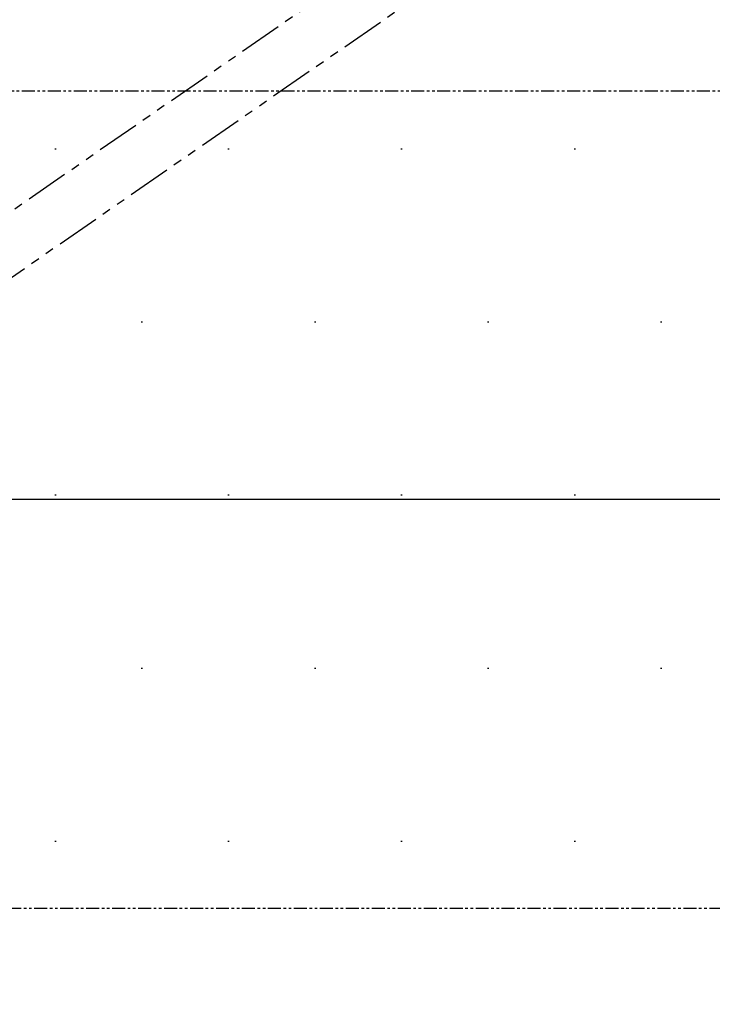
# Model space of a CAD drawing. Header units: millimetres. Extents: x 0 to 7560, y 0 to 5346.
# Tile 124 of 242: x 4092 to 4346, y 1860 to 2222. Entities that reach past the tile are written whole.
import ezdxf

# ---------------------------------------------------------------- set-up
doc = ezdxf.new("R2010")
doc.units = ezdxf.units.MM
doc.linetypes.add('PHANTOM2', pattern=[31.75, 15.875, -3.175, 3.175, -3.175, 3.175, -3.175])
doc.layers.add('M2310102_PBL170', color=7, linetype='Continuous')
doc.styles.add('ROMANS', font='romans.shx', dxfattribs={"oblique": 10, "bigfont": 'whgtxt.shx'})
doc.dimstyles.new('zeus', dxfattribs={"dimtxt": 30, "dimasz": 25, "dimexe": 1, "dimexo": 1, "dimgap": 10, "dimtad": 1, "dimdsep": 46, "dimtxsty": 'ROMANS', "dimcen": 0, "dimclrd": 1, "dimclre": 1, "dimclrt": 2, "dimazin": 2, "dimtfac": 1, "dimtmove": 0, "dimatfit": 3, "dimfxl": 1, "dimarcsym": 0})

# ---------------------------------------------------------------- blocks, each defined once
blk = doc.blocks.new('*D496')
at = {"color": 1, "lineweight": -2, "ltscale": 0.3, "transparency": 16777216}
for p, q in [((3692.69, 1894.51), (3692.69, 1741.07)), ((5292.69, 1894.51), (5292.69, 1741.07)), ((3717.69, 1742.07), (5267.69, 1742.07))]:
    blk.add_line(p, q, dxfattribs=at)
at = {"color": 1, "ltscale": 0.3, "transparency": 16777216}
for points in [[(3717.69, 1746.24), (3717.69, 1737.91), (3692.69, 1742.07)], [(5267.69, 1746.24), (5267.69, 1737.91), (5292.69, 1742.07)]]:
    blk.add_solid(points, dxfattribs=at)
at = {"layer": 'Defpoints', "color": 0, "ltscale": 0.3, "transparency": 16777216}
for p in [(3692.69, 1895.51), (5292.69, 1895.51), (5292.69, 1742.07)]:
    blk.add_point(p, dxfattribs=at)
at = {"color": 2, "ltscale": 0.3, "transparency": 16777216, "insert": (4492.69, 1767.07), "char_height": 30, "attachment_point": 5, "style": 'ROMANS'}
blk.add_mtext('%%C1600', dxfattribs=at)
blk = doc.blocks.new('A$C3d15c314')
at = {"layer": 'M2310102_PBL170', "color": 6, "linetype": 'PHANTOM2'}
for p, q in [((141.66, 119.6), (889.9, 637.52)), ((153.04, 103.16), (901.28, 621.07))]:
    blk.add_line(p, q, dxfattribs=at)

msp = doc.modelspace()

# ---------------------------------------------------------------- hatches: boundary and pattern name
at = {"ltscale": 0.3}
h = msp.add_hatch(dxfattribs=at)
h.set_pattern_fill('DOTS', color=6, scale=40)
h.set_pattern_definition([(0, (-10500, 1031.17), (31.75, 63.5), [0, -63.5])])
h.paths.add_polyline_path([(5292.687, 1895.505), (5292.687, 2195.505), (3692.687, 2195.505), (3692.687, 1895.505)])

# ---------------------------------------------------------------- linework, layer by layer
at = {"color": 251, "true_color": 0x636466}
msp.add_line((4492.687, 2045.505), (3692.687, 2045.505), dxfattribs=at)
at = {"color": 6, "linetype": 'PHANTOM2', "ltscale": 0.3}
msp.add_lwpolyline([(3692.687, 2195.505), (5292.687, 2195.505), (5292.687, 1895.505), (3692.687, 1895.505)], close=True, dxfattribs=at)

# ---------------------------------------------------------------- block references
at = {"ltscale": 0.3}
msp.add_blockref('A$C3d15c314', (3692.687, 1855.505), dxfattribs=at)

# ---------------------------------------------------------------- dimensions: what is measured, and where the dimension line sits
dim = msp.add_linear_dim(base=(5292.687, 1742.073), p1=(3692.687, 1895.505), p2=(5292.687, 1895.505), text='%%C<>', dimstyle='zeus', dxfattribs=at)
dim.commit()
dim.dimension.update_dxf_attribs({"geometry": '*D496', "text_midpoint": (4492.687, 1767.073)})

doc.saveas('drawing.dxf')
